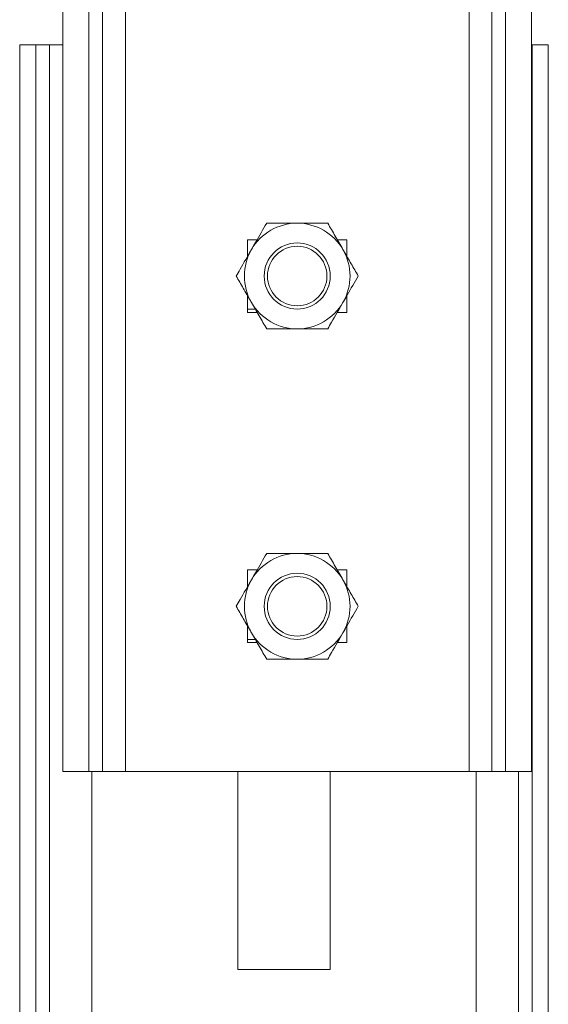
# Model space of a CAD drawing. Header units: millimetres. Extents: x -480 to 1549, y -2911 to -293.
# Tile 82 of 106: x 791 to 871, y -613 to -464. Entities that reach past the tile are written whole.
import ezdxf

# ---------------------------------------------------------------- set-up
doc = ezdxf.new("R2010")
doc.units = ezdxf.units.MM

msp = doc.modelspace()

# ---------------------------------------------------------------- linework, layer by layer
at = {"color": 7, "linetype": 'Continuous', "lineweight": 15}
for p, q in [((797.36, -378.1), (797.36, -578.1)), ((801.3, -378.1), (801.3, -578.1)), ((803.39, -378.1), (803.39, -578.1)), ((806.84, -378.1), (806.84, -578.1)), ((858.84, -578.1), (858.84, -378.1)), ((862.29, -578.1), (862.29, -378.1)), ((864.38, -578.1), (864.38, -378.1)), ((868.32, -578.1), (868.32, -378.1)), ((790.84, -468.1), (790.84, -1349.54)), ((790.84, -468.1), (793.3, -468.1)), ((793.3, -468.1), (795.35, -468.1)), ((795.35, -468.1), (797.36, -468.1)), ((868.32, -468.1), (868.38, -468.1)), ((868.38, -468.1), (870.84, -468.1)), ((870.84, -468.1), (870.84, -724.1)), ((825.34, -497.6), (825.34, -500.09)), ((826.78, -497.6), (825.34, -497.6)), ((840.34, -497.6), (838.9, -497.6)), ((840.34, -500.09), (840.34, -497.6)), ((825.34, -506.11), (825.34, -508.6)), ((840.34, -508.6), (840.34, -506.11)), ((825.34, -508.1), (826.49, -508.1)), ((825.34, -508.6), (826.78, -508.6)), ((838.9, -508.6), (840.34, -508.6)), ((825.34, -547.6), (825.34, -550.09)), ((826.78, -547.6), (825.34, -547.6)), ((840.34, -547.6), (838.9, -547.6)), ((840.34, -550.09), (840.34, -547.6)), ((825.34, -556.11), (825.34, -558.6)), ((840.34, -558.6), (840.34, -556.11)), ((825.34, -558.1), (826.49, -558.1)), ((825.34, -558.6), (826.78, -558.6)), ((838.9, -558.6), (840.34, -558.6)), ((797.36, -578.1), (801.3, -578.1)), ((801.3, -578.1), (803.39, -578.1)), ((803.39, -578.1), (806.84, -578.1)), ((806.84, -578.1), (858.84, -578.1)), ((823.84, -578.1), (823.84, -608.1)), ((837.84, -608.1), (837.84, -578.1)), ((858.84, -578.1), (862.29, -578.1)), ((862.29, -578.1), (864.38, -578.1)), ((868.32, -578.1), (864.38, -578.1)), ((823.84, -608.1), (837.84, -608.1))]:
    msp.add_line(p, q, dxfattribs=at)
at = {"color": 8, "linetype": 'Continuous', "lineweight": 15}
for p, q in [((793.3, -468.1), (793.3, -1349.6)), ((795.35, -468.1), (795.35, -1325.6)), ((868.38, -468.1), (868.38, -724.1)), ((801.75, -578.1), (801.75, -1325.6)), ((859.93, -578.1), (859.93, -724.1)), ((866.33, -578.1), (866.33, -724.1))]:
    msp.add_line(p, q, dxfattribs=at)
at = {"color": 7, "linetype": 'Continuous', "lineweight": 15}
for centre, radius in [((832.84, -503.1), 5), ((832.84, -503.1), 4.5), ((832.84, -553.1), 5), ((832.84, -553.1), 4.5)]:
    msp.add_circle(centre, radius, dxfattribs=at)
for centre, start, end in [((832.84, -503.1), 90, 150), ((832.84, -503.1), 30, 90), ((832.84, -503.1), 150, 210), ((832.84, -503.1), 330, 30), ((832.84, -503.1), 210, 270), ((832.84, -503.1), 270, 330), ((832.84, -553.1), 90, 150), ((832.84, -553.1), 30, 90), ((832.84, -553.1), 150, 210), ((832.84, -553.1), 330, 30), ((832.84, -553.1), 210, 270), ((832.84, -553.1), 270, 330)]:
    msp.add_arc(centre, 8, start, end, dxfattribs=at)
for points, knots in [([(825.91, -499.1), (826.12, -498.73), (826.91, -497.38), (827.67, -496.06), (828.22, -495.1)], [0, 0, 0, 0, 0.268634, 1, 1, 1, 1]), ([(828.22, -495.1), (828.97, -495.1), (830.49, -495.1), (832.05, -495.1), (832.84, -495.1)], [0, 0, 0, 0, 0.495458, 1, 1, 1, 1]), ([(832.84, -495.1), (832.95, -495.1), (833.78, -495.1), (835.34, -495.1), (836.75, -495.1), (837.46, -495.1)], [0, 0, 0, 0, 0.070087, 0.530783, 1, 1, 1, 1]), ([(837.46, -495.1), (837.84, -495.75), (838.59, -497.06), (839.38, -498.41), (839.77, -499.1)], [0, 0, 0, 0, 0.495459, 1, 1, 1, 1]), ([(823.6, -503.1), (823.8, -502.76), (824.55, -501.46), (825.33, -500.1), (825.91, -499.1)], [0, 0, 0, 0, 0.257551, 1, 1, 1, 1]), ([(839.77, -499.1), (839.82, -499.19), (840.24, -499.91), (841.02, -501.26), (841.72, -502.48), (842.08, -503.1)], [0, 0, 0, 0, 0.070086, 0.530783, 1, 1, 1, 1]), ([(825.91, -507.1), (825.86, -507), (825.44, -506.29), (824.66, -504.93), (823.96, -503.71), (823.6, -503.1)], [0, 0, 0, 0, 0.070086, 0.530782, 1, 1, 1, 1]), ([(839.77, -507.1), (839.98, -506.73), (840.76, -505.38), (841.52, -504.06), (842.08, -503.1)], [0, 0, 0, 0, 0.268634, 1, 1, 1, 1]), ([(828.22, -511.1), (827.85, -510.45), (827.09, -509.14), (826.31, -507.78), (825.91, -507.1)], [0, 0, 0, 0, 0.495457, 1, 1, 1, 1]), ([(837.46, -511.1), (837.65, -510.76), (838.41, -509.46), (839.19, -508.1), (839.77, -507.1)], [0, 0, 0, 0, 0.257552, 1, 1, 1, 1]), ([(832.84, -511.1), (832.73, -511.1), (831.9, -511.1), (830.34, -511.1), (828.93, -511.1), (828.22, -511.1)], [0, 0, 0, 0, 0.070085, 0.530781, 1, 1, 1, 1]), ([(837.46, -511.1), (836.71, -511.1), (835.2, -511.1), (833.63, -511.1), (832.84, -511.1)], [0, 0, 0, 0, 0.4954573, 1, 1, 1, 1]), ([(825.91, -549.1), (826.12, -548.73), (826.91, -547.38), (827.67, -546.06), (828.22, -545.1)], [0, 0, 0, 0, 0.268633, 1, 1, 1, 1]), ([(828.22, -545.1), (828.97, -545.1), (830.49, -545.1), (832.05, -545.1), (832.84, -545.1)], [0, 0, 0, 0, 0.495458, 1, 1, 1, 1]), ([(832.84, -545.1), (832.95, -545.1), (833.78, -545.1), (835.34, -545.1), (836.75, -545.1), (837.46, -545.1)], [0, 0, 0, 0, 0.070087, 0.530783, 1, 1, 1, 1]), ([(837.46, -545.1), (837.84, -545.75), (838.59, -547.06), (839.38, -548.41), (839.77, -549.1)], [0, 0, 0, 0, 0.495459, 1, 1, 1, 1]), ([(823.6, -553.1), (823.8, -552.76), (824.55, -551.46), (825.33, -550.1), (825.91, -549.1)], [0, 0, 0, 0, 0.257552, 1, 1, 1, 1]), ([(839.77, -549.1), (839.82, -549.19), (840.24, -549.91), (841.02, -551.26), (841.72, -552.48), (842.08, -553.1)], [0, 0, 0, 0, 0.070086, 0.530783, 1, 1, 1, 1]), ([(825.91, -557.1), (825.86, -557), (825.44, -556.29), (824.66, -554.93), (823.96, -553.71), (823.6, -553.1)], [0, 0, 0, 0, 0.070086, 0.530783, 1, 1, 1, 1]), ([(839.77, -557.1), (839.98, -556.73), (840.76, -555.38), (841.52, -554.06), (842.08, -553.1)], [0, 0, 0, 0, 0.268634, 1, 1, 1, 1]), ([(828.22, -561.1), (827.85, -560.45), (827.09, -559.14), (826.31, -557.78), (825.91, -557.1)], [0, 0, 0, 0, 0.495458, 1, 1, 1, 1]), ([(837.46, -561.1), (837.65, -560.76), (838.41, -559.46), (839.19, -558.1), (839.77, -557.1)], [0, 0, 0, 0, 0.257552, 1, 1, 1, 1]), ([(832.84, -561.1), (832.73, -561.1), (831.9, -561.1), (830.34, -561.1), (828.93, -561.1), (828.22, -561.1)], [0, 0, 0, 0, 0.070085, 0.530781, 1, 1, 1, 1]), ([(837.46, -561.1), (836.71, -561.1), (835.2, -561.1), (833.63, -561.1), (832.84, -561.1)], [0, 0, 0, 0, 0.4954573, 1, 1, 1, 1])]:
    msp.add_open_spline(points, degree=3, knots=knots, dxfattribs=at)

doc.saveas('drawing.dxf')
